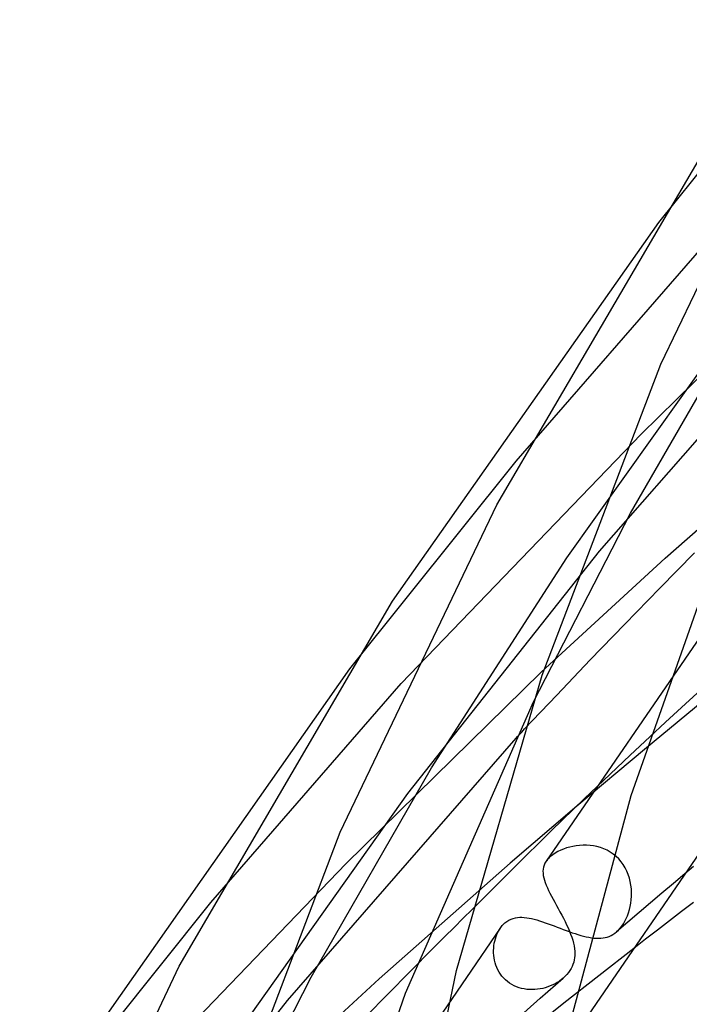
# Model space of a CAD drawing. Header units: millimetres. Extents: x -657 to 657, y -323 to 528.
# Tile 21 of 131: x -464 to -442, y 275 to 308. Entities that reach past the tile are written whole.
import ezdxf

# ---------------------------------------------------------------- set-up
doc = ezdxf.new("R2010")
doc.units = ezdxf.units.MM
doc.layers.add('HIDDEN', color=7, linetype='Continuous')
doc.layers.add('THICK', color=7, linetype='Continuous')

msp = doc.modelspace()

# ---------------------------------------------------------------- linework, layer by layer
at = {"layer": 'HIDDEN'}
for p, q in [((-442.646, 301.245), (-437.286, 307.927)), ((-447.333, 293.39), (-441.226, 300.415)), ((-443.229, 294.28), (-436.999, 300.395)), ((-444.598, 290.422), (-437.129, 298.947)), ((-443.579, 291.668), (-439.675, 298.437)), ((-445.672, 290.205), (-440.596, 297.33)), ((-451.126, 286.061), (-443.229, 294.28)), ((-442.43, 290.195), (-438.219, 293.914)), ((-452.811, 286.547), (-447.333, 293.39)), ((-446.771, 285.454), (-443.579, 291.668)), ((-438.497, 291.674), (-446.348, 280.21)), ((-450.899, 282.445), (-444.598, 290.422)), ((-442.613, 289.198), (-441.465, 290.368)), ((-450.118, 283.285), (-445.672, 290.205)), ((-446.516, 286.441), (-442.43, 290.195)), ((-443.764, 288.016), (-442.613, 289.198)), ((-444.9, 286.84), (-443.764, 288.016)), ((-446.003, 285.684), (-444.9, 286.84)), ((-452.946, 280.124), (-446.516, 286.441)), ((-457.38, 278.853), (-451.126, 286.061)), ((-440.866, 285.753), (-443.118, 283.893)), ((-447.057, 284.566), (-446.003, 285.684)), ((-454.865, 275.618), (-447.34, 284.263)), ((-443.587, 283.704), (-442.937, 284.31)), ((-443.118, 283.893), (-445.34, 282.025)), ((-444.249, 283.081), (-443.587, 283.704)), ((-454.08, 276.39), (-450.118, 283.285)), ((-445.104, 282.26), (-444.249, 283.081)), ((-456.055, 275.177), (-450.899, 282.445)), ((-446.172, 281.218), (-445.104, 282.26)), ((-445.34, 282.025), (-447.529, 280.147)), ((-447.413, 279.994), (-446.172, 281.218)), ((-445.961, 280.529), (-446.049, 280.479)), ((-445.869, 280.573), (-445.961, 280.529)), ((-445.774, 280.612), (-445.869, 280.573)), ((-445.677, 280.646), (-445.774, 280.612)), ((-445.575, 280.675), (-445.677, 280.646)), ((-445.47, 280.699), (-445.575, 280.675)), ((-445.361, 280.718), (-445.47, 280.699)), ((-445.25, 280.731), (-445.361, 280.718)), ((-445.137, 280.737), (-445.25, 280.731)), ((-445.023, 280.737), (-445.137, 280.737)), ((-444.907, 280.73), (-445.023, 280.737)), ((-444.792, 280.714), (-444.907, 280.73)), ((-444.677, 280.691), (-444.792, 280.714)), ((-444.564, 280.659), (-444.677, 280.691)), ((-444.453, 280.619), (-444.564, 280.659)), ((-444.345, 280.57), (-444.453, 280.619)), ((-444.242, 280.512), (-444.345, 280.57)), ((-446.349, 280.209), (-446.388, 280.144)), ((-446.331, 280.235), (-446.349, 280.209)), ((-446.31, 280.261), (-446.331, 280.235)), ((-446.288, 280.287), (-446.31, 280.261)), ((-446.264, 280.312), (-446.288, 280.287)), ((-446.237, 280.338), (-446.264, 280.312)), ((-446.209, 280.364), (-446.237, 280.338)), ((-446.132, 280.424), (-446.209, 280.364)), ((-446.049, 280.479), (-446.132, 280.424)), ((-444.143, 280.445), (-444.242, 280.512)), ((-444.049, 280.369), (-444.143, 280.445)), ((-443.962, 280.286), (-444.049, 280.369)), ((-443.883, 280.195), (-443.962, 280.286)), ((-443.811, 280.097), (-443.883, 280.195)), ((-461.026, 271.707), (-452.946, 280.124)), ((-451.845, 276.335), (-447.529, 280.147)), ((-448.788, 278.624), (-447.413, 279.994)), ((-446.449, 279.949), (-446.454, 279.881)), ((-446.454, 279.881), (-446.452, 279.812)), ((-446.437, 280.015), (-446.449, 279.949)), ((-446.417, 280.079), (-446.437, 280.015)), ((-446.388, 280.144), (-446.417, 280.079)), ((-443.748, 279.993), (-443.811, 280.097)), ((-443.693, 279.885), (-443.748, 279.993)), ((-443.647, 279.773), (-443.693, 279.885)), ((-446.452, 279.812), (-446.443, 279.739)), ((-446.443, 279.739), (-446.428, 279.664)), ((-446.428, 279.664), (-446.407, 279.587)), ((-446.407, 279.587), (-446.38, 279.506)), ((-443.61, 279.657), (-443.647, 279.773)), ((-443.581, 279.539), (-443.61, 279.657)), ((-441.788, 279.789), (-442.164, 279.472)), ((-446.38, 279.506), (-446.348, 279.423)), ((-446.348, 279.423), (-446.311, 279.336)), ((-446.311, 279.336), (-446.27, 279.246)), ((-446.27, 279.246), (-446.224, 279.154)), ((-443.56, 279.42), (-443.581, 279.539)), ((-443.547, 279.3), (-443.56, 279.42)), ((-443.541, 279.18), (-443.547, 279.3)), ((-442.164, 279.472), (-442.539, 279.155)), ((-446.224, 279.154), (-446.174, 279.057)), ((-446.174, 279.057), (-446.122, 278.959)), ((-446.122, 278.959), (-446.067, 278.858)), ((-443.566, 278.831), (-443.552, 278.942)), ((-443.552, 278.942), (-443.543, 279.06)), ((-443.543, 279.06), (-443.541, 279.18)), ((-442.539, 279.155), (-442.913, 278.837)), ((-462.977, 271.85), (-457.38, 278.853)), ((-446.067, 278.858), (-446.011, 278.755)), ((-446.011, 278.755), (-445.953, 278.65)), ((-445.953, 278.65), (-445.895, 278.544)), ((-443.642, 278.513), (-443.611, 278.616)), ((-443.611, 278.616), (-443.586, 278.722)), ((-443.586, 278.722), (-443.566, 278.831)), ((-442.913, 278.837), (-443.286, 278.519)), ((-447.641, 278.228), (-447.573, 278.269)), ((-447.573, 278.269), (-447.504, 278.302)), ((-447.504, 278.302), (-447.434, 278.327)), ((-447.434, 278.327), (-447.363, 278.345)), ((-447.363, 278.345), (-447.292, 278.356)), ((-447.292, 278.356), (-447.22, 278.362)), ((-447.22, 278.362), (-447.146, 278.363)), ((-447.146, 278.363), (-447.069, 278.358)), ((-447.069, 278.358), (-446.991, 278.35)), ((-446.991, 278.35), (-446.91, 278.336)), ((-446.91, 278.336), (-446.827, 278.319)), ((-446.827, 278.319), (-446.742, 278.298)), ((-446.742, 278.298), (-446.654, 278.274)), ((-446.654, 278.274), (-446.565, 278.247)), ((-446.565, 278.247), (-446.474, 278.217)), ((-445.895, 278.544), (-445.838, 278.437)), ((-445.838, 278.437), (-445.782, 278.331)), ((-445.782, 278.331), (-445.728, 278.224)), ((-443.76, 278.232), (-443.716, 278.32)), ((-443.716, 278.32), (-443.677, 278.415)), ((-443.677, 278.415), (-443.642, 278.513)), ((-443.286, 278.519), (-443.658, 278.201)), ((-447.86, 278.003), (-455.758, 266.471)), ((-447.94, 277.864), (-447.905, 277.931)), ((-447.905, 277.931), (-447.866, 277.994)), ((-447.866, 277.994), (-447.843, 278.027)), ((-447.843, 278.027), (-447.818, 278.06)), ((-447.818, 278.06), (-447.792, 278.091)), ((-447.792, 278.091), (-447.765, 278.121)), ((-447.765, 278.121), (-447.737, 278.149)), ((-447.737, 278.149), (-447.707, 278.176)), ((-447.707, 278.176), (-447.641, 278.228)), ((-446.474, 278.217), (-446.381, 278.185)), ((-446.381, 278.185), (-446.286, 278.151)), ((-446.286, 278.151), (-446.19, 278.115)), ((-446.19, 278.115), (-446.091, 278.078)), ((-446.091, 278.078), (-445.992, 278.04)), ((-445.992, 278.04), (-445.893, 278.002)), ((-445.893, 278.002), (-445.794, 277.964)), ((-445.794, 277.964), (-445.694, 277.927)), ((-445.728, 278.224), (-445.677, 278.119)), ((-445.694, 277.927), (-445.594, 277.891)), ((-445.677, 278.119), (-445.629, 278.015)), ((-445.629, 278.015), (-445.584, 277.911)), ((-444.032, 277.881), (-443.971, 277.937)), ((-443.658, 278.201), (-444.03, 277.883)), ((-443.971, 277.937), (-443.913, 278.001)), ((-443.913, 278.001), (-443.858, 278.072)), ((-443.858, 278.072), (-443.807, 278.149)), ((-443.807, 278.149), (-443.76, 278.232)), ((-448.041, 277.582), (-448.021, 277.656)), ((-448.021, 277.656), (-447.998, 277.727)), ((-447.998, 277.727), (-447.971, 277.796)), ((-447.971, 277.796), (-447.94, 277.864)), ((-445.594, 277.891), (-445.496, 277.856)), ((-445.584, 277.911), (-445.544, 277.81)), ((-445.544, 277.81), (-445.508, 277.71)), ((-445.508, 277.71), (-445.477, 277.611)), ((-445.496, 277.856), (-445.399, 277.824)), ((-445.477, 277.611), (-445.452, 277.514)), ((-445.399, 277.824), (-445.303, 277.793)), ((-445.303, 277.793), (-445.209, 277.766)), ((-445.209, 277.766), (-445.118, 277.742)), ((-445.118, 277.742), (-445.029, 277.721)), ((-445.029, 277.721), (-444.943, 277.703)), ((-444.943, 277.703), (-444.859, 277.689)), ((-444.859, 277.689), (-444.778, 277.68)), ((-444.778, 277.68), (-444.699, 277.674)), ((-444.699, 277.674), (-444.622, 277.672)), ((-444.622, 277.672), (-444.549, 277.675)), ((-444.549, 277.675), (-444.477, 277.683)), ((-444.477, 277.683), (-444.409, 277.695)), ((-444.409, 277.695), (-444.342, 277.712)), ((-444.342, 277.712), (-444.277, 277.734)), ((-444.277, 277.734), (-444.213, 277.762)), ((-444.213, 277.762), (-444.151, 277.795)), ((-444.151, 277.795), (-444.09, 277.835)), ((-444.09, 277.835), (-444.032, 277.881)), ((-448.08, 277.27), (-448.076, 277.349)), ((-448.076, 277.349), (-448.068, 277.428)), ((-448.068, 277.428), (-448.057, 277.506)), ((-448.057, 277.506), (-448.041, 277.582)), ((-443.468, 277.336), (-445.77, 275.533)), ((-445.452, 277.514), (-445.432, 277.42)), ((-445.432, 277.42), (-445.417, 277.326)), ((-445.417, 277.326), (-445.41, 277.252)), ((-448.079, 277.189), (-448.08, 277.27)), ((-448.073, 277.108), (-448.079, 277.189)), ((-448.063, 277.027), (-448.073, 277.108)), ((-448.049, 276.946), (-448.063, 277.027)), ((-445.427, 276.957), (-445.444, 276.885)), ((-445.416, 277.03), (-445.427, 276.957)), ((-445.409, 277.104), (-445.416, 277.03)), ((-445.41, 277.252), (-445.407, 277.177)), ((-445.407, 277.177), (-445.409, 277.104)), ((-451.776, 275.608), (-450.602, 276.799)), ((-448.029, 276.866), (-448.049, 276.946)), ((-448.004, 276.787), (-448.029, 276.866)), ((-447.974, 276.709), (-448.004, 276.787)), ((-447.939, 276.633), (-447.974, 276.709)), ((-447.898, 276.56), (-447.939, 276.633)), ((-445.531, 276.673), (-445.571, 276.606)), ((-445.496, 276.742), (-445.531, 276.673)), ((-445.467, 276.813), (-445.496, 276.742)), ((-445.444, 276.885), (-445.467, 276.813)), ((-457.316, 270.065), (-454.08, 276.39)), ((-456.033, 272.486), (-451.845, 276.335)), ((-447.853, 276.49), (-447.898, 276.56)), ((-447.803, 276.423), (-447.853, 276.49)), ((-447.747, 276.359), (-447.803, 276.423)), ((-447.687, 276.3), (-447.747, 276.359)), ((-446.542, 275.699), (-445.785, 276.363)), ((-445.848, 276.311), (-445.915, 276.262)), ((-445.785, 276.362), (-445.848, 276.311)), ((-445.724, 276.42), (-445.785, 276.362)), ((-445.667, 276.479), (-445.724, 276.42)), ((-445.616, 276.542), (-445.667, 276.479)), ((-445.571, 276.606), (-445.616, 276.542)), ((-447.622, 276.244), (-447.687, 276.3)), ((-447.553, 276.194), (-447.622, 276.244)), ((-447.48, 276.148), (-447.553, 276.194)), ((-447.403, 276.108), (-447.48, 276.148)), ((-447.324, 276.073), (-447.403, 276.108)), ((-447.242, 276.044), (-447.324, 276.073)), ((-447.158, 276.02), (-447.242, 276.044)), ((-447.072, 276.002), (-447.158, 276.02)), ((-446.985, 275.99), (-447.072, 276.002)), ((-446.897, 275.982), (-446.985, 275.99)), ((-446.809, 275.981), (-446.897, 275.982)), ((-446.721, 275.984), (-446.809, 275.981)), ((-446.634, 275.992), (-446.721, 275.984)), ((-446.547, 276.005), (-446.634, 275.992)), ((-446.461, 276.023), (-446.547, 276.005)), ((-446.377, 276.045), (-446.461, 276.023)), ((-446.294, 276.072), (-446.377, 276.045)), ((-446.213, 276.102), (-446.294, 276.072)), ((-446.134, 276.137), (-446.213, 276.102)), ((-446.058, 276.175), (-446.134, 276.137)), ((-445.985, 276.217), (-446.058, 276.175)), ((-445.915, 276.262), (-445.985, 276.217)), ((-447.295, 275.035), (-446.542, 275.699)), ((-461.206, 267.554), (-454.865, 275.618)), ((-452.959, 274.397), (-451.776, 275.608)), ((-445.77, 275.533), (-448.043, 273.72))]:
    msp.add_line(p, q, dxfattribs=at)
at = {"layer": 'THICK'}
for p, q in [((-442.575, 296.577), (-437.519, 307.137)), ((-447.97, 291.947), (-441.088, 303.718)), ((-451.41, 288.772), (-442.646, 301.245)), ((-446.477, 286.343), (-442.575, 296.577)), ((-453.124, 281.162), (-447.97, 291.947)), ((-443.551, 282.377), (-440.363, 291.439)), ((-458.421, 276.758), (-451.41, 288.772)), ((-461.732, 273.825), (-452.811, 286.547)), ((-449.302, 276.614), (-446.477, 286.343)), ((-441.899, 285.27), (-441.376, 285.749)), ((-450.975, 275.86), (-446.771, 285.454)), ((-442.419, 284.79), (-441.899, 285.27)), ((-442.937, 284.31), (-442.419, 284.79)), ((-447.246, 284.364), (-447.199, 284.414)), ((-447.199, 284.414), (-447.152, 284.465)), ((-447.152, 284.465), (-447.105, 284.515)), ((-447.105, 284.515), (-447.057, 284.566)), ((-447.34, 284.263), (-447.293, 284.313)), ((-447.293, 284.313), (-447.246, 284.364)), ((-445.889, 273.675), (-443.551, 282.377)), ((-440.829, 281.191), (-445.846, 273.865)), ((-457.103, 270.708), (-453.124, 281.162)), ((-441.645, 279.91), (-441.788, 279.789)), ((-441.501, 280.031), (-441.645, 279.91)), ((-449.082, 278.33), (-448.788, 278.624)), ((-441.501, 278.853), (-441.896, 278.55)), ((-449.38, 278.031), (-449.082, 278.33)), ((-442.29, 278.247), (-442.684, 277.944)), ((-441.896, 278.55), (-442.29, 278.247)), ((-449.682, 277.728), (-449.38, 278.031)), ((-442.684, 277.944), (-443.076, 277.64)), ((-449.986, 277.421), (-449.682, 277.728)), ((-443.076, 277.64), (-443.468, 277.336)), ((-450.293, 277.112), (-449.986, 277.421)), ((-450.602, 276.799), (-450.293, 277.112)), ((-463.672, 265.747), (-458.421, 276.758)), ((-451.252, 267.071), (-449.302, 276.614)), ((-454.214, 266.619), (-450.975, 275.86))]:
    msp.add_line(p, q, dxfattribs=at)

doc.saveas('drawing.dxf')
